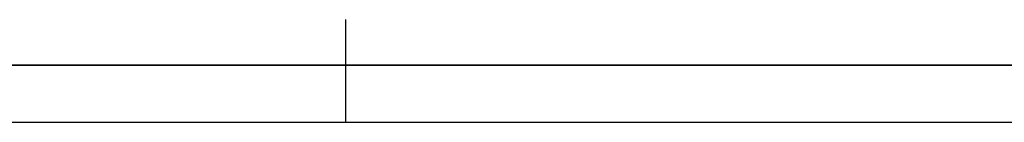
# Model space of a CAD drawing. Header units: millimetres. Extents: x 2886542 to 7567581, y -792623 to 134766.
# Tile 168 of 256: x 4502273 to 4515151, y -336834 to -335485. Entities that reach past the tile are written whole.
import ezdxf

# ---------------------------------------------------------------- set-up
doc = ezdxf.new("R2010")
doc.units = ezdxf.units.MM
doc.layers.add('Text obecně', color=7, linetype='Continuous', lineweight=25)

msp = doc.modelspace()

# ---------------------------------------------------------------- linework, layer by layer
at = {"layer": 'Text obecně'}
for p, q in [((4506537.5, -336834), (4506537.5, -335484.8)), ((4506537.5, -336834), (4506537.5, -335484.8)), ((4483296, -336084), (4506537.5, -336084)), ((4506537.5, -336084), (4483296, -336084)), ((4506537.5, -336084), (4483296, -336084)), ((4483296, -336084), (4506537.5, -336084)), ((4506537.5, -336084), (4483296, -336084)), ((4506537.5, -336084), (4483296, -336084)), ((4483296, -336084), (4506537.5, -336084)), ((4506537.5, -336084), (4483296, -336084)), ((4506537.5, -336084), (4483296, -336084)), ((4505787.5, -336084), (4483296, -336084)), ((4483296, -336084), (4506537.5, -336084)), ((4506537.5, -336084), (4483296, -336084)), ((4506537.5, -336084), (4483296, -336084)), ((4506537.5, -336084), (4538036.8, -336084)), ((4538036.8, -336084), (4506537.5, -336084)), ((4538036.8, -336084), (4506537.5, -336084)), ((4506537.5, -336084), (4538036.8, -336084)), ((4538036.8, -336084), (4506537.5, -336084)), ((4538036.8, -336084), (4506537.5, -336084)), ((4506537.5, -336084), (4538036.8, -336084)), ((4538036.8, -336084), (4506537.5, -336084)), ((4538036.8, -336084), (4506537.5, -336084)), ((4537286.8, -336084), (4506537.5, -336084)), ((4506537.5, -336084), (4538036.8, -336084)), ((4538036.8, -336084), (4506537.5, -336084)), ((4538036.8, -336084), (4506537.5, -336084)), ((4506537.5, -336834), (4482546, -336834)), ((4538036.8, -336834), (4506537.5, -336834)), ((4538036.8, -336834), (4506537.5, -336834)), ((4538036.8, -336834), (4506537.5, -336834)), ((4538036.8, -336834), (4506537.5, -336834))]:
    msp.add_line(p, q, dxfattribs=at)

doc.saveas('drawing.dxf')
